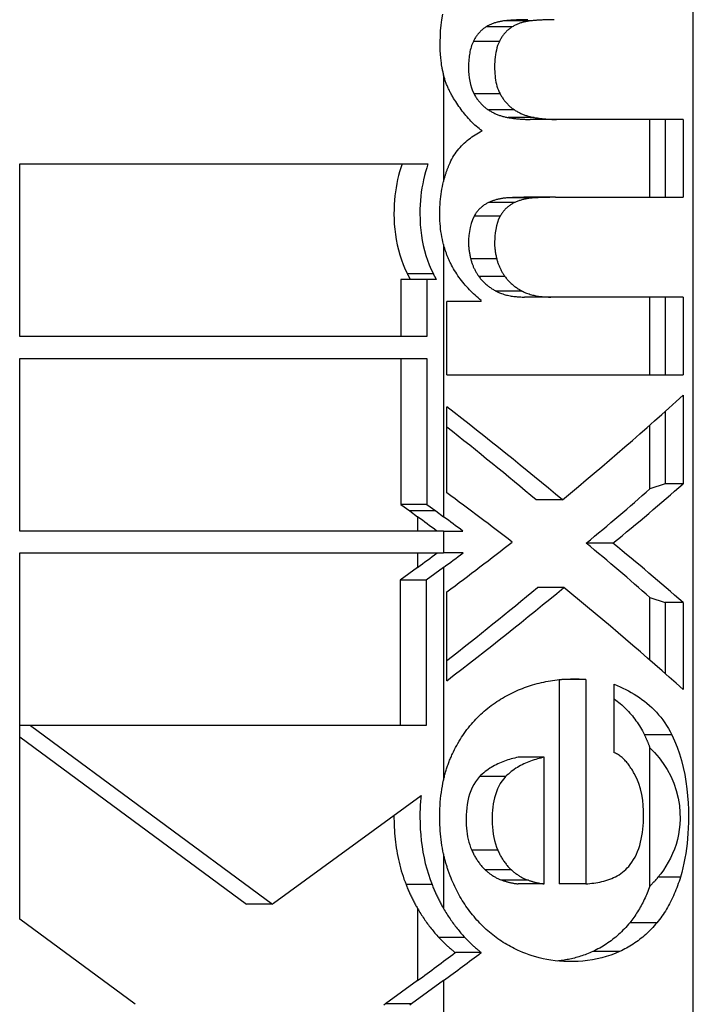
# Model space of a CAD drawing. Header units: inches. Extents: x 0 to 186, y -11 to 121.
# Tile 44 of 93: x 121.698 to 121.905, y 33.536 to 33.837. Entities that reach past the tile are written whole.
import ezdxf

# ---------------------------------------------------------------- set-up
doc = ezdxf.new("R2010")
doc.units = ezdxf.units.IN
doc.header["$LTSCALE"] = 11.141211
doc.header["$MEASUREMENT"] = 0
doc.layers.add('Visible Edges(ANSI)', color=7, linetype='Continuous', lineweight=25)
doc.layers.add('Visible Tangent Edges(ANSI)', color=7, linetype='Continuous', lineweight=25)

msp = doc.modelspace()

# ---------------------------------------------------------------- linework, layer by layer
at = {"layer": 'Visible Edges(ANSI)'}
for p, q in [((121.86281, 33.80678), (121.85476, 33.80678)), ((121.90162, 33.80678), (121.86281, 33.80678)), ((121.89144, 33.78295), (121.89144, 33.80678)), ((121.89618, 33.80678), (121.89618, 33.78295)), ((121.90162, 33.80678), (121.90162, 33.78295)), ((121.69839, 33.79318), (121.82346, 33.79318)), ((121.69839, 33.74032), (121.69839, 33.79318)), ((121.86253, 33.78295), (121.85448, 33.78295)), ((121.86253, 33.78295), (121.90162, 33.78295)), ((121.82314, 33.75776), (121.81518, 33.75776)), ((121.81518, 33.75776), (121.81518, 33.74032)), ((121.82602, 33.75776), (121.82314, 33.75776)), ((121.82314, 33.75776), (121.82314, 33.74032)), ((121.82921, 33.72857), (121.82921, 33.75106)), ((121.83973, 33.75106), (121.82921, 33.75106)), ((121.83973, 33.75106), (121.83973, 33.75139)), ((121.86111, 33.7524), (121.85307, 33.7524)), ((121.90162, 33.7524), (121.86111, 33.7524)), ((121.89144, 33.72857), (121.89144, 33.7524)), ((121.89618, 33.7524), (121.89618, 33.72857)), ((121.90162, 33.7524), (121.90162, 33.72857)), ((121.82314, 33.74032), (121.69839, 33.74032)), ((121.69839, 33.73361), (121.82314, 33.73361)), ((121.69839, 33.68075), (121.69839, 33.73361)), ((121.81518, 33.73361), (121.81518, 33.68888)), ((121.82314, 33.73361), (121.82314, 33.68888)), ((121.82921, 33.72857), (121.90162, 33.72857)), ((121.90162, 33.72235), (121.90162, 33.69516)), ((121.82921, 33.69247), (121.82921, 33.71882)), ((121.89618, 33.71742), (121.89618, 33.69516)), ((121.89144, 33.69364), (121.89144, 33.71319)), ((121.89618, 33.69516), (121.89144, 33.69364)), ((121.90162, 33.69516), (121.89618, 33.69516)), ((121.86465, 33.69029), (121.85659, 33.69029)), ((121.82314, 33.68888), (121.81518, 33.68888)), ((121.81518, 33.68888), (121.81788, 33.68689)), ((121.81788, 33.68689), (121.82028, 33.68512)), ((121.82314, 33.68888), (121.82584, 33.68689)), ((121.82584, 33.68689), (121.82824, 33.68512)), ((121.82824, 33.68075), (121.69839, 33.68075)), ((121.82824, 33.68075), (121.83415, 33.68075)), ((121.88015, 33.67703), (121.87196, 33.67703)), ((121.69838, 33.62361), (121.69839, 33.67405)), ((121.69839, 33.67405), (121.82824, 33.67405)), ((121.83421, 33.67405), (121.82824, 33.67405)), ((121.82028, 33.6696), (121.81498, 33.66568)), ((121.82824, 33.6696), (121.82294, 33.66568)), ((121.82294, 33.66568), (121.81498, 33.66568)), ((121.81498, 33.66568), (121.81498, 33.62119)), ((121.82294, 33.66568), (121.82294, 33.62119)), ((121.86507, 33.66343), (121.85701, 33.66343)), ((121.82921, 33.6349), (121.82921, 33.66209)), ((121.89144, 33.66042), (121.89618, 33.6589)), ((121.89144, 33.64123), (121.89144, 33.66042)), ((121.89618, 33.6589), (121.89618, 33.63707)), ((121.90162, 33.6589), (121.89618, 33.6589)), ((121.90162, 33.6589), (121.90162, 33.63222)), ((121.86367, 33.63526), (121.86367, 33.57272)), ((121.87178, 33.63533), (121.86447, 33.63533)), ((121.87178, 33.63533), (121.87178, 33.57272)), ((121.88055, 33.61284), (121.88055, 33.63382)), ((121.69838, 33.62231), (121.69838, 33.62361)), ((121.69838, 33.62119), (121.69838, 33.62231)), ((121.70166, 33.62119), (121.69838, 33.62119)), ((121.69839, 33.5619), (121.69838, 33.62119)), ((121.70166, 33.62119), (121.77584, 33.56654)), ((121.82294, 33.62119), (121.70166, 33.62119)), ((121.69838, 33.61775), (121.76789, 33.56654)), ((121.89144, 33.572), (121.89144, 33.61441)), ((121.85911, 33.6115), (121.85108, 33.6115)), ((121.85911, 33.57272), (121.85911, 33.6115)), ((121.77619, 33.5668), (121.82133, 33.59976)), ((121.85911, 33.57272), (121.85108, 33.57272)), ((121.87178, 33.57272), (121.86367, 33.57272)), ((121.77584, 33.56654), (121.76789, 33.56654)), ((121.77584, 33.56654), (121.77619, 33.5668)), ((121.73378, 33.53583), (121.69839, 33.5619)), ((121.83981, 33.55166), (121.83185, 33.55166)), ((121.82028, 33.54311), (121.81047, 33.53595)), ((121.82824, 33.54311), (121.81843, 33.53595)), ((121.81047, 33.53595), (121.80994, 33.53556)), ((121.81843, 33.53595), (121.8179, 33.53556))]:
    msp.add_line(p, q, dxfattribs=at)
at = {"layer": 'Visible Edges(ANSI)', "flags": 128}
for points in [[(121.8279, 33.83899), (121.82763, 33.83731), (121.82741, 33.83561), (121.82725, 33.8339), (121.82715, 33.83222), (121.8271, 33.83066), (121.82709, 33.82922), (121.82713, 33.8279), (121.82719, 33.82673), (121.82728, 33.82569), (121.82737, 33.8248), (121.82747, 33.82405), (121.82755, 33.82347), (121.82763, 33.82304), (121.82768, 33.82275), (121.82773, 33.82248), (121.82779, 33.82221), (121.82784, 33.82194), (121.8279, 33.82168), (121.82797, 33.82141), (121.82803, 33.82114), (121.8281, 33.82088), (121.82817, 33.82061), (121.82824, 33.82035)], [(121.85406, 33.83733), (121.85377, 33.83733), (121.85348, 33.83733), (121.85319, 33.83732), (121.8529, 33.83732), (121.85262, 33.83731), (121.85233, 33.83731), (121.85204, 33.8373), (121.85175, 33.83729), (121.85146, 33.83728), (121.85117, 33.83727), (121.85088, 33.83726), (121.85059, 33.83725), (121.8503, 33.83723), (121.85001, 33.83722), (121.84972, 33.8372), (121.84942, 33.83718), (121.84913, 33.83716), (121.84884, 33.83714), (121.84855, 33.83712), (121.84826, 33.8371), (121.84796, 33.83707), (121.84767, 33.83705), (121.84738, 33.83702), (121.84709, 33.83699)], [(121.8621, 33.83733), (121.86181, 33.83733), (121.86152, 33.83733), (121.86123, 33.83732), (121.86094, 33.83732), (121.86065, 33.83731), (121.86036, 33.83731), (121.86007, 33.8373), (121.85978, 33.83729), (121.85949, 33.83728), (121.8592, 33.83727), (121.85891, 33.83726), (121.85862, 33.83725), (121.85832, 33.83723), (121.85803, 33.83722), (121.85774, 33.8372), (121.85745, 33.83718), (121.85715, 33.83716), (121.85686, 33.83714), (121.85657, 33.83712), (121.85627, 33.8371), (121.85598, 33.83707), (121.85569, 33.83705), (121.85539, 33.83702), (121.8551, 33.83699)], [(121.84131, 33.83515), (121.84111, 33.83502), (121.84091, 33.83488), (121.84071, 33.83474), (121.84051, 33.8346), (121.84032, 33.83445), (121.84013, 33.8343), (121.83995, 33.83413), (121.83976, 33.83397), (121.83959, 33.8338), (121.83941, 33.83362), (121.83924, 33.83344), (121.83907, 33.83325), (121.8389, 33.83306), (121.83874, 33.83287), (121.83859, 33.83267), (121.83844, 33.83246), (121.83829, 33.83225), (121.83815, 33.83204), (121.83801, 33.83183), (121.83787, 33.83161), (121.83774, 33.83139), (121.83761, 33.83116), (121.83749, 33.83093), (121.83737, 33.8307)], [(121.84709, 33.83699), (121.84684, 33.83696), (121.84659, 33.83693), (121.84634, 33.8369), (121.84609, 33.83686), (121.84585, 33.83682), (121.8456, 33.83677), (121.84535, 33.83672), (121.84511, 33.83667), (121.84486, 33.83661), (121.84462, 33.83654), (121.84437, 33.83648), (121.84413, 33.8364), (121.84388, 33.83633), (121.84364, 33.83624), (121.8434, 33.83616), (121.84316, 33.83607), (121.84293, 33.83597), (121.84269, 33.83587), (121.84246, 33.83576), (121.84222, 33.83565), (121.84199, 33.83553), (121.84176, 33.83541), (121.84154, 33.83528), (121.84131, 33.83515)], [(121.8493, 33.83515), (121.8491, 33.83502), (121.84889, 33.83488), (121.8487, 33.83474), (121.8485, 33.8346), (121.84831, 33.83445), (121.84812, 33.83429), (121.84793, 33.83413), (121.84775, 33.83397), (121.84757, 33.8338), (121.84739, 33.83362), (121.84722, 33.83344), (121.84705, 33.83325), (121.84689, 33.83306), (121.84673, 33.83287), (121.84657, 33.83267), (121.84642, 33.83246), (121.84627, 33.83225), (121.84613, 33.83204), (121.84599, 33.83183), (121.84585, 33.83161), (121.84572, 33.83139), (121.84559, 33.83116), (121.84547, 33.83093), (121.84535, 33.8307)], [(121.8551, 33.83699), (121.85485, 33.83696), (121.8546, 33.83693), (121.85435, 33.8369), (121.8541, 33.83686), (121.85385, 33.83682), (121.85361, 33.83677), (121.85336, 33.83672), (121.85311, 33.83667), (121.85286, 33.83661), (121.85262, 33.83654), (121.85237, 33.83648), (121.85213, 33.8364), (121.85188, 33.83633), (121.85164, 33.83624), (121.8514, 33.83616), (121.85116, 33.83607), (121.85092, 33.83597), (121.85069, 33.83587), (121.85045, 33.83576), (121.85022, 33.83565), (121.84999, 33.83553), (121.84976, 33.83541), (121.84953, 33.83528), (121.8493, 33.83515)], [(121.83737, 33.8307), (121.83717, 33.83028), (121.83699, 33.82984), (121.83683, 33.8294), (121.83668, 33.82895), (121.83655, 33.8285), (121.83644, 33.82804), (121.83633, 33.82757), (121.83624, 33.8271), (121.83617, 33.82662), (121.8361, 33.82615), (121.83605, 33.82567), (121.836, 33.82519), (121.83596, 33.82466), (121.83592, 33.82401), (121.8359, 33.82325), (121.8359, 33.8224), (121.83593, 33.82148), (121.83599, 33.8205), (121.8361, 33.81949), (121.83627, 33.81847), (121.83649, 33.81745), (121.83678, 33.81646), (121.83715, 33.8155), (121.83759, 33.81459)], [(121.84535, 33.8307), (121.84506, 33.83006), (121.84481, 33.8294), (121.84459, 33.82872), (121.84441, 33.82803), (121.84426, 33.82733), (121.84414, 33.82663), (121.84405, 33.8259), (121.84397, 33.82516), (121.84392, 33.82442), (121.84389, 33.82367), (121.84387, 33.82292), (121.84388, 33.82219), (121.8439, 33.82148), (121.84394, 33.82079), (121.844, 33.82012), (121.84408, 33.81948), (121.84418, 33.81883), (121.8443, 33.81819), (121.84444, 33.81756), (121.84461, 33.81694), (121.84481, 33.81633), (121.84503, 33.81573), (121.84528, 33.81515), (121.84557, 33.81459)], [(121.83103, 33.81375), (121.83088, 33.814), (121.83073, 33.81426), (121.83059, 33.81452), (121.83044, 33.81478), (121.83031, 33.81505), (121.83017, 33.81531), (121.83004, 33.81558), (121.82991, 33.81585), (121.82978, 33.81612), (121.82966, 33.81639), (121.82954, 33.81666), (121.82942, 33.81694), (121.8293, 33.81721), (121.82919, 33.81749), (121.82908, 33.81777), (121.82898, 33.81805), (121.82888, 33.81833), (121.82878, 33.81862), (121.82868, 33.8189), (121.82858, 33.81919), (121.82849, 33.81948), (121.8284, 33.81977), (121.82832, 33.82006), (121.82824, 33.82035)], [(121.84003, 33.80326), (121.83958, 33.8036), (121.83914, 33.80396), (121.83871, 33.80432), (121.83828, 33.8047), (121.83786, 33.80508), (121.83745, 33.80547), (121.83704, 33.80587), (121.83664, 33.80628), (121.83624, 33.8067), (121.83585, 33.80712), (121.83547, 33.80755), (121.83509, 33.80799), (121.83472, 33.80844), (121.83435, 33.80889), (121.83399, 33.80935), (121.83364, 33.80982), (121.83329, 33.81029), (121.83295, 33.81077), (121.83262, 33.81125), (121.83229, 33.81174), (121.83196, 33.81224), (121.83165, 33.81273), (121.83133, 33.81324), (121.83103, 33.81375)], [(121.83759, 33.81459), (121.83773, 33.81434), (121.83787, 33.81409), (121.83802, 33.81385), (121.83817, 33.81361), (121.83832, 33.81337), (121.83848, 33.81314), (121.83864, 33.81291), (121.83881, 33.81269), (121.83898, 33.81247), (121.83915, 33.81225), (121.83933, 33.81204), (121.83952, 33.81183), (121.8397, 33.81162), (121.83989, 33.81143), (121.84009, 33.81123), (121.84028, 33.81104), (121.84048, 33.81086), (121.84069, 33.81068), (121.84089, 33.81051), (121.8411, 33.81034), (121.84131, 33.81018), (121.84153, 33.81002), (121.84174, 33.80987), (121.84197, 33.80972)], [(121.84557, 33.81459), (121.84571, 33.81434), (121.84585, 33.81409), (121.846, 33.81385), (121.84615, 33.81361), (121.8463, 33.81337), (121.84646, 33.81314), (121.84663, 33.81291), (121.84679, 33.81269), (121.84696, 33.81247), (121.84714, 33.81225), (121.84732, 33.81204), (121.8475, 33.81183), (121.84769, 33.81162), (121.84788, 33.81143), (121.84807, 33.81123), (121.84827, 33.81104), (121.84847, 33.81086), (121.84867, 33.81068), (121.84888, 33.81051), (121.84909, 33.81034), (121.8493, 33.81018), (121.84952, 33.81002), (121.84974, 33.80987), (121.84996, 33.80972)], [(121.84197, 33.80972), (121.8422, 33.80957), (121.84244, 33.80942), (121.84268, 33.80928), (121.84292, 33.80914), (121.84316, 33.80901), (121.84341, 33.80888), (121.84365, 33.80876), (121.8439, 33.80864), (121.84415, 33.80853), (121.8444, 33.80842), (121.84466, 33.80832), (121.84491, 33.80822), (121.84516, 33.80812), (121.84542, 33.80803), (121.84568, 33.80795), (121.84593, 33.80786), (121.84619, 33.80779), (121.84645, 33.80772), (121.84671, 33.80765), (121.84697, 33.80758), (121.84723, 33.80752), (121.84749, 33.80747), (121.84776, 33.80742), (121.84802, 33.80737)], [(121.84802, 33.80737), (121.8483, 33.80732), (121.84858, 33.80727), (121.84886, 33.80723), (121.84915, 33.80719), (121.84943, 33.80715), (121.84971, 33.80711), (121.84999, 33.80707), (121.85027, 33.80704), (121.85055, 33.80701), (121.85084, 33.80698), (121.85112, 33.80695), (121.8514, 33.80693), (121.85168, 33.8069), (121.85196, 33.80688), (121.85224, 33.80686), (121.85252, 33.80684), (121.8528, 33.80683), (121.85308, 33.80682), (121.85336, 33.80681), (121.85364, 33.8068), (121.85392, 33.80679), (121.8542, 33.80678), (121.85448, 33.80678), (121.85476, 33.80678)], [(121.84996, 33.80972), (121.8502, 33.80957), (121.85043, 33.80942), (121.85067, 33.80928), (121.85092, 33.80914), (121.85116, 33.80901), (121.85141, 33.80888), (121.85165, 33.80876), (121.8519, 33.80864), (121.85215, 33.80853), (121.8524, 33.80842), (121.85266, 33.80832), (121.85291, 33.80822), (121.85317, 33.80812), (121.85343, 33.80803), (121.85368, 33.80795), (121.85394, 33.80786), (121.8542, 33.80779), (121.85446, 33.80772), (121.85472, 33.80765), (121.85498, 33.80758), (121.85525, 33.80752), (121.85551, 33.80747), (121.85577, 33.80742), (121.85604, 33.80737)], [(121.85604, 33.80737), (121.85632, 33.80732), (121.8566, 33.80727), (121.85688, 33.80723), (121.85717, 33.80719), (121.85745, 33.80715), (121.85773, 33.80711), (121.85802, 33.80707), (121.8583, 33.80704), (121.85858, 33.80701), (121.85886, 33.80698), (121.85915, 33.80695), (121.85943, 33.80693), (121.85971, 33.8069), (121.86, 33.80688), (121.86028, 33.80686), (121.86056, 33.80684), (121.86084, 33.80683), (121.86112, 33.80682), (121.86141, 33.80681), (121.86169, 33.8068), (121.86197, 33.80679), (121.86225, 33.80678), (121.86253, 33.80678), (121.86281, 33.80678)], [(121.82997, 33.79293), (121.83023, 33.79352), (121.8305, 33.79409), (121.8308, 33.79465), (121.8311, 33.7952), (121.83143, 33.79574), (121.83177, 33.79626), (121.83212, 33.79677), (121.83249, 33.79726), (121.83288, 33.79774), (121.83328, 33.79821), (121.8337, 33.79867), (121.83413, 33.79911), (121.83457, 33.79954), (121.83503, 33.79995), (121.83549, 33.80035), (121.83597, 33.80073), (121.83645, 33.80109), (121.83694, 33.80144), (121.83744, 33.80178), (121.83794, 33.8021), (121.83845, 33.80241), (121.83897, 33.80271), (121.8395, 33.80299), (121.84003, 33.80326)], [(121.81551, 33.79318), (121.81511, 33.79199), (121.81476, 33.79079), (121.81444, 33.78958), (121.81415, 33.78836), (121.8139, 33.78713), (121.81368, 33.78589), (121.81349, 33.78464), (121.81334, 33.78339), (121.81321, 33.78208), (121.81312, 33.78071), (121.81306, 33.77929), (121.81304, 33.77781), (121.81307, 33.77629), (121.81315, 33.77474), (121.81328, 33.77315), (121.81347, 33.77155), (121.81372, 33.76997), (121.81403, 33.7684), (121.81439, 33.76685), (121.81482, 33.76532), (121.81531, 33.76382), (121.81587, 33.76234), (121.81648, 33.76088), (121.81716, 33.75946)], [(121.82346, 33.79318), (121.82307, 33.79199), (121.82271, 33.79079), (121.82239, 33.78957), (121.8221, 33.78833), (121.82184, 33.78708), (121.82162, 33.78581), (121.82143, 33.78453), (121.82128, 33.78324), (121.82116, 33.78193), (121.82107, 33.7806), (121.82102, 33.77927), (121.821, 33.77792), (121.82103, 33.77622), (121.82112, 33.77455), (121.82126, 33.77291), (121.82146, 33.77129), (121.82172, 33.76971), (121.82204, 33.76815), (121.82241, 33.76662), (121.82284, 33.76513), (121.82333, 33.76366), (121.82387, 33.76223), (121.82447, 33.76083), (121.82512, 33.75946)], [(121.82824, 33.78774), (121.82829, 33.78796), (121.82835, 33.78819), (121.82841, 33.78841), (121.82847, 33.78863), (121.82853, 33.78885), (121.8286, 33.78907), (121.82866, 33.78929), (121.82873, 33.78951), (121.82879, 33.78973), (121.82886, 33.78994), (121.82893, 33.79016), (121.829, 33.79038), (121.82908, 33.79059), (121.82915, 33.79081), (121.82923, 33.79102), (121.8293, 33.79124), (121.82938, 33.79145), (121.82946, 33.79167), (121.82954, 33.79188), (121.82962, 33.79209), (121.82971, 33.7923), (121.82979, 33.79251), (121.82988, 33.79272), (121.82997, 33.79293)], [(121.82824, 33.76852), (121.82805, 33.76928), (121.82787, 33.77005), (121.82771, 33.77083), (121.82758, 33.77162), (121.82745, 33.77242), (121.82735, 33.77323), (121.82726, 33.77405), (121.82719, 33.77488), (121.82714, 33.77572), (121.8271, 33.77657), (121.82708, 33.77743), (121.82708, 33.77828), (121.8271, 33.77911), (121.82713, 33.77993), (121.82717, 33.78074), (121.82723, 33.78155), (121.8273, 33.78235), (121.82739, 33.78314), (121.82749, 33.78393), (121.82761, 33.7847), (121.82775, 33.78547), (121.8279, 33.78624), (121.82806, 33.78699), (121.82824, 33.78774)], [(121.85448, 33.78295), (121.85421, 33.78295), (121.85395, 33.78295), (121.85368, 33.78295), (121.85341, 33.78294), (121.85314, 33.78294), (121.85288, 33.78294), (121.85261, 33.78293), (121.85234, 33.78293), (121.85207, 33.78292), (121.8518, 33.78292), (121.85153, 33.78291), (121.85126, 33.78291), (121.851, 33.7829), (121.85073, 33.78289), (121.85046, 33.78288), (121.85019, 33.78287), (121.84992, 33.78286), (121.84965, 33.78285), (121.84937, 33.78284), (121.8491, 33.78283), (121.84883, 33.78282), (121.84856, 33.78281), (121.84829, 33.78279), (121.84802, 33.78278)], [(121.86253, 33.78295), (121.86226, 33.78295), (121.86199, 33.78295), (121.86172, 33.78295), (121.86145, 33.78294), (121.86119, 33.78294), (121.86092, 33.78294), (121.86065, 33.78293), (121.86038, 33.78293), (121.86011, 33.78292), (121.85984, 33.78292), (121.85957, 33.78291), (121.8593, 33.78291), (121.85903, 33.7829), (121.85875, 33.78289), (121.85848, 33.78288), (121.85821, 33.78287), (121.85794, 33.78286), (121.85767, 33.78285), (121.8574, 33.78284), (121.85713, 33.78283), (121.85685, 33.78282), (121.85658, 33.78281), (121.85631, 33.78279), (121.85604, 33.78278)], [(121.84204, 33.78135), (121.84181, 33.78125), (121.84159, 33.78113), (121.84137, 33.78101), (121.84116, 33.78089), (121.84094, 33.78076), (121.84073, 33.78062), (121.84052, 33.78048), (121.84032, 33.78033), (121.84012, 33.78017), (121.83992, 33.78001), (121.83973, 33.77984), (121.83953, 33.77966), (121.83935, 33.77948), (121.83917, 33.77929), (121.83899, 33.7791), (121.83881, 33.7789), (121.83865, 33.7787), (121.83848, 33.77849), (121.83832, 33.77828), (121.83817, 33.77807), (121.83802, 33.77785), (121.83787, 33.77762), (121.83773, 33.77739), (121.83759, 33.77716)], [(121.84802, 33.78278), (121.84777, 33.78276), (121.84751, 33.78275), (121.84726, 33.78272), (121.84701, 33.7827), (121.84675, 33.78267), (121.8465, 33.78264), (121.84625, 33.7826), (121.846, 33.78256), (121.84574, 33.78251), (121.84549, 33.78247), (121.84524, 33.78241), (121.84499, 33.78236), (121.84474, 33.7823), (121.84449, 33.78223), (121.84424, 33.78216), (121.84399, 33.78209), (121.84374, 33.78201), (121.8435, 33.78193), (121.84325, 33.78185), (121.84301, 33.78176), (121.84276, 33.78166), (121.84252, 33.78156), (121.84228, 33.78146), (121.84204, 33.78135)], [(121.85003, 33.78135), (121.84981, 33.78125), (121.84958, 33.78113), (121.84936, 33.78101), (121.84915, 33.78089), (121.84893, 33.78076), (121.84872, 33.78062), (121.84851, 33.78048), (121.84831, 33.78033), (121.84811, 33.78017), (121.84791, 33.78001), (121.84771, 33.77984), (121.84752, 33.77966), (121.84733, 33.77948), (121.84715, 33.77929), (121.84697, 33.7791), (121.8468, 33.7789), (121.84663, 33.7787), (121.84646, 33.77849), (121.8463, 33.77828), (121.84615, 33.77807), (121.846, 33.77785), (121.84585, 33.77762), (121.84571, 33.77739), (121.84557, 33.77716)], [(121.85604, 33.78278), (121.85578, 33.78276), (121.85553, 33.78275), (121.85527, 33.78272), (121.85502, 33.7827), (121.85476, 33.78267), (121.85451, 33.78264), (121.85426, 33.7826), (121.854, 33.78256), (121.85375, 33.78251), (121.8535, 33.78247), (121.85324, 33.78241), (121.85299, 33.78236), (121.85274, 33.7823), (121.85249, 33.78223), (121.85224, 33.78216), (121.85199, 33.78209), (121.85174, 33.78201), (121.8515, 33.78193), (121.85125, 33.78185), (121.851, 33.78176), (121.85076, 33.78166), (121.85052, 33.78156), (121.85027, 33.78146), (121.85003, 33.78135)], [(121.83759, 33.77716), (121.83707, 33.77608), (121.83666, 33.77492), (121.83637, 33.77373), (121.83615, 33.77251), (121.83601, 33.77126), (121.83593, 33.77001), (121.8359, 33.76883), (121.8359, 33.76841), (121.83591, 33.76817), (121.83592, 33.76793), (121.83594, 33.76769), (121.83596, 33.76743), (121.83599, 33.76718), (121.83602, 33.76691), (121.83605, 33.76664), (121.8361, 33.76637), (121.83614, 33.76609), (121.83619, 33.76581), (121.83624, 33.76553), (121.8363, 33.76524), (121.83636, 33.76495), (121.83643, 33.76466), (121.83649, 33.76436), (121.83656, 33.76407)], [(121.84557, 33.77716), (121.8451, 33.77621), (121.84473, 33.7752), (121.84444, 33.77416), (121.84422, 33.77311), (121.84407, 33.77206), (121.84397, 33.77107), (121.84391, 33.77016), (121.84388, 33.76937), (121.84387, 33.76874), (121.84388, 33.76829), (121.84389, 33.76801), (121.84391, 33.76773), (121.84393, 33.76744), (121.84396, 33.76715), (121.844, 33.76685), (121.84404, 33.76655), (121.84409, 33.76624), (121.84415, 33.76593), (121.8442, 33.76562), (121.84426, 33.76531), (121.84433, 33.765), (121.8444, 33.76468), (121.84447, 33.76437), (121.84454, 33.76407)], [(121.83042, 33.76272), (121.83031, 33.76295), (121.8302, 33.76318), (121.83009, 33.76342), (121.82998, 33.76365), (121.82987, 33.76389), (121.82977, 33.76412), (121.82966, 33.76436), (121.82956, 33.76459), (121.82947, 33.76483), (121.82937, 33.76507), (121.82928, 33.76531), (121.82918, 33.76555), (121.82909, 33.76579), (121.82901, 33.76604), (121.82892, 33.76628), (121.82884, 33.76653), (121.82875, 33.76677), (121.82867, 33.76702), (121.8286, 33.76727), (121.82852, 33.76752), (121.82845, 33.76777), (121.82837, 33.76802), (121.8283, 33.76827), (121.82824, 33.76852)], [(121.83973, 33.75139), (121.83926, 33.75177), (121.8388, 33.75215), (121.83834, 33.75255), (121.83789, 33.75295), (121.83745, 33.75336), (121.83701, 33.75377), (121.83657, 33.7542), (121.83615, 33.75464), (121.83573, 33.75508), (121.83532, 33.75553), (121.83491, 33.756), (121.83451, 33.75647), (121.83412, 33.75695), (121.83374, 33.75743), (121.83337, 33.75793), (121.833, 33.75843), (121.83265, 33.75894), (121.8323, 33.75946), (121.83197, 33.75998), (121.83164, 33.76052), (121.83132, 33.76106), (121.83101, 33.7616), (121.83071, 33.76216), (121.83042, 33.76272)], [(121.83656, 33.76407), (121.83662, 33.76382), (121.83669, 33.76358), (121.83676, 33.76333), (121.83683, 33.76309), (121.83691, 33.76285), (121.83699, 33.76262), (121.83708, 33.76238), (121.83717, 33.76215), (121.83726, 33.76192), (121.83736, 33.76169), (121.83746, 33.76146), (121.83756, 33.76124), (121.83767, 33.76101), (121.83778, 33.76079), (121.8379, 33.76057), (121.83802, 33.76035), (121.83814, 33.76014), (121.83826, 33.75993), (121.83839, 33.75972), (121.83851, 33.75951), (121.83865, 33.7593), (121.83878, 33.7591), (121.83892, 33.75889), (121.83905, 33.75869)], [(121.84454, 33.76407), (121.8446, 33.76382), (121.84467, 33.76358), (121.84474, 33.76333), (121.84481, 33.76309), (121.84489, 33.76285), (121.84497, 33.76262), (121.84506, 33.76238), (121.84515, 33.76215), (121.84524, 33.76192), (121.84534, 33.76169), (121.84544, 33.76146), (121.84554, 33.76124), (121.84565, 33.76101), (121.84576, 33.76079), (121.84588, 33.76057), (121.846, 33.76035), (121.84612, 33.76014), (121.84624, 33.75993), (121.84637, 33.75972), (121.8465, 33.75951), (121.84663, 33.7593), (121.84676, 33.7591), (121.8469, 33.75889), (121.84704, 33.75869)], [(121.81716, 33.75946), (121.8172, 33.75938), (121.81724, 33.75931), (121.81727, 33.75924), (121.81731, 33.75917), (121.81735, 33.7591), (121.81738, 33.75903), (121.81742, 33.75896), (121.81746, 33.75889), (121.8175, 33.75881), (121.81753, 33.75874), (121.81757, 33.75867), (121.81761, 33.7586), (121.81765, 33.75853), (121.81768, 33.75846), (121.81772, 33.75839), (121.81776, 33.75832), (121.8178, 33.75825), (121.81784, 33.75818), (121.81787, 33.75811), (121.81791, 33.75804), (121.81795, 33.75797), (121.81799, 33.7579), (121.81803, 33.75783), (121.81807, 33.75776)], [(121.82512, 33.75946), (121.82516, 33.75938), (121.82519, 33.75931), (121.82523, 33.75924), (121.82527, 33.75917), (121.8253, 33.7591), (121.82534, 33.75903), (121.82538, 33.75896), (121.82541, 33.75889), (121.82545, 33.75882), (121.82549, 33.75874), (121.82553, 33.75867), (121.82557, 33.7586), (121.8256, 33.75853), (121.82564, 33.75846), (121.82568, 33.75839), (121.82572, 33.75832), (121.82576, 33.75825), (121.82579, 33.75818), (121.82583, 33.75811), (121.82587, 33.75804), (121.82591, 33.75797), (121.82595, 33.7579), (121.82599, 33.75783), (121.82602, 33.75776)], [(121.83905, 33.75869), (121.83923, 33.75845), (121.83941, 33.75821), (121.83959, 33.75798), (121.83978, 33.75776), (121.83998, 33.75754), (121.84018, 33.75732), (121.84038, 33.75711), (121.84059, 33.75691), (121.8408, 33.75671), (121.84101, 33.75651), (121.84123, 33.75632), (121.84145, 33.75614), (121.84167, 33.75595), (121.8419, 33.75578), (121.84213, 33.75561), (121.84236, 33.75544), (121.8426, 33.75528), (121.84283, 33.75512), (121.84307, 33.75496), (121.84331, 33.75481), (121.84355, 33.75466), (121.84379, 33.75452), (121.84404, 33.75438), (121.84428, 33.75425)], [(121.84704, 33.75869), (121.84721, 33.75845), (121.84739, 33.75821), (121.84758, 33.75798), (121.84777, 33.75776), (121.84797, 33.75754), (121.84816, 33.75732), (121.84837, 33.75711), (121.84858, 33.75691), (121.84879, 33.75671), (121.849, 33.75651), (121.84922, 33.75632), (121.84944, 33.75614), (121.84967, 33.75595), (121.84989, 33.75578), (121.85012, 33.75561), (121.85036, 33.75544), (121.85059, 33.75528), (121.85083, 33.75512), (121.85107, 33.75496), (121.85131, 33.75481), (121.85155, 33.75466), (121.85179, 33.75452), (121.85204, 33.75438), (121.85228, 33.75425)], [(121.84428, 33.75425), (121.84463, 33.75407), (121.84497, 33.7539), (121.84533, 33.75374), (121.84568, 33.7536), (121.84604, 33.75346), (121.84641, 33.75334), (121.84677, 33.75322), (121.84714, 33.75311), (121.8475, 33.75302), (121.84787, 33.75293), (121.84824, 33.75285), (121.84861, 33.75278), (121.84898, 33.75271), (121.84935, 33.75265), (121.84972, 33.7526), (121.85009, 33.75256), (121.85047, 33.75252), (121.85084, 33.75249), (121.85121, 33.75246), (121.85159, 33.75244), (121.85196, 33.75242), (121.85233, 33.75241), (121.8527, 33.7524), (121.85307, 33.7524)], [(121.85228, 33.75425), (121.85263, 33.75407), (121.85298, 33.7539), (121.85333, 33.75374), (121.85369, 33.7536), (121.85405, 33.75346), (121.85442, 33.75334), (121.85478, 33.75322), (121.85515, 33.75311), (121.85552, 33.75302), (121.85589, 33.75293), (121.85625, 33.75285), (121.85662, 33.75278), (121.857, 33.75271), (121.85737, 33.75265), (121.85774, 33.7526), (121.85812, 33.75256), (121.85849, 33.75252), (121.85887, 33.75249), (121.85924, 33.75246), (121.85962, 33.75244), (121.85999, 33.75242), (121.86037, 33.75241), (121.86074, 33.7524), (121.86111, 33.7524)], [(121.85553, 33.63365), (121.85621, 33.63385), (121.85689, 33.63403), (121.85757, 33.6342), (121.85825, 33.63436), (121.85893, 33.63451), (121.85961, 33.63465), (121.86029, 33.63478), (121.86097, 33.6349), (121.86165, 33.635), (121.86233, 33.6351), (121.86301, 33.63518), (121.8637, 33.63526), (121.86438, 33.63532), (121.86506, 33.63537), (121.86573, 33.63541), (121.86641, 33.63544), (121.86709, 33.63547), (121.86776, 33.63548), (121.86843, 33.63548), (121.86911, 33.63547), (121.86978, 33.63545), (121.87045, 33.63542), (121.87111, 33.63538), (121.87178, 33.63533)], [(121.84121, 33.62601), (121.84176, 33.62646), (121.84231, 33.62689), (121.84287, 33.62732), (121.84343, 33.62773), (121.844, 33.62813), (121.84457, 33.62852), (121.84515, 33.6289), (121.84573, 33.62927), (121.84632, 33.62962), (121.84691, 33.62997), (121.84751, 33.63031), (121.84811, 33.63063), (121.84871, 33.63094), (121.84932, 33.63124), (121.84993, 33.63153), (121.85055, 33.63181), (121.85116, 33.63208), (121.85178, 33.63234), (121.8524, 33.63258), (121.85302, 33.63282), (121.85365, 33.63304), (121.85427, 33.63325), (121.8549, 33.63346), (121.85553, 33.63365)], [(121.88055, 33.63382), (121.88144, 33.63345), (121.88232, 33.63307), (121.88319, 33.63267), (121.88405, 33.63224), (121.88491, 33.63179), (121.88575, 33.63132), (121.88659, 33.63083), (121.88741, 33.63032), (121.88822, 33.62978), (121.88901, 33.62921), (121.88979, 33.62862), (121.89055, 33.62801), (121.8913, 33.62736), (121.89203, 33.62669), (121.89275, 33.62599), (121.89344, 33.62526), (121.89411, 33.62451), (121.89477, 33.62372), (121.8954, 33.6229), (121.896, 33.62205), (121.89658, 33.62118), (121.89713, 33.62027), (121.89766, 33.61934), (121.89816, 33.61838)], [(121.88055, 33.62934), (121.88102, 33.629), (121.88147, 33.62864), (121.88193, 33.62828), (121.88237, 33.62791), (121.88281, 33.62753), (121.88325, 33.62713), (121.88367, 33.62673), (121.88409, 33.62632), (121.88451, 33.6259), (121.88491, 33.62547), (121.88531, 33.62503), (121.8857, 33.62458), (121.88609, 33.62412), (121.88646, 33.62365), (121.88683, 33.62317), (121.88719, 33.62268), (121.88754, 33.62218), (121.88788, 33.62167), (121.88822, 33.62115), (121.88854, 33.62062), (121.88886, 33.62007), (121.88917, 33.61952), (121.88946, 33.61895), (121.88975, 33.61838)], [(121.83095, 33.6125), (121.83127, 33.61316), (121.8316, 33.61382), (121.83193, 33.61446), (121.83228, 33.6151), (121.83263, 33.61573), (121.833, 33.61636), (121.83338, 33.61697), (121.83376, 33.61758), (121.83416, 33.61818), (121.83457, 33.61877), (121.83498, 33.61936), (121.83541, 33.61993), (121.83585, 33.6205), (121.83629, 33.62105), (121.83675, 33.6216), (121.83721, 33.62213), (121.83768, 33.62266), (121.83816, 33.62317), (121.83865, 33.62367), (121.83915, 33.62416), (121.83965, 33.62464), (121.84016, 33.62511), (121.84069, 33.62557), (121.84121, 33.62601)], [(121.88975, 33.61838), (121.88983, 33.61822), (121.88991, 33.61806), (121.88998, 33.6179), (121.89006, 33.61773), (121.89013, 33.61757), (121.89021, 33.61741), (121.89028, 33.61725), (121.89036, 33.61709), (121.89043, 33.61692), (121.8905, 33.61676), (121.89057, 33.61659), (121.89064, 33.61643), (121.89071, 33.61626), (121.89078, 33.6161), (121.89085, 33.61593), (121.89092, 33.61576), (121.89099, 33.61559), (121.89105, 33.61543), (121.89112, 33.61526), (121.89119, 33.61509), (121.89125, 33.61492), (121.89132, 33.61475), (121.89138, 33.61458), (121.89144, 33.61441)], [(121.89816, 33.61838), (121.89904, 33.61648), (121.89983, 33.61453), (121.90053, 33.61253), (121.90114, 33.61048), (121.90168, 33.60838), (121.90213, 33.60624), (121.9025, 33.60405), (121.9028, 33.60184), (121.90302, 33.59966), (121.90316, 33.59753), (121.90325, 33.59546), (121.90328, 33.59347), (121.90326, 33.59157), (121.9032, 33.58977), (121.90311, 33.5881), (121.903, 33.58656), (121.90285, 33.58504), (121.90266, 33.58353), (121.90245, 33.58203), (121.90219, 33.58054), (121.9019, 33.57907), (121.90157, 33.57761), (121.9012, 33.57617), (121.90079, 33.57474)], [(121.89144, 33.61441), (121.89288, 33.61291), (121.89426, 33.61129), (121.89556, 33.60956), (121.89676, 33.60769), (121.89784, 33.60569), (121.89878, 33.60358), (121.89955, 33.60134), (121.90013, 33.59897), (121.9005, 33.59666), (121.90067, 33.59452), (121.90069, 33.59259), (121.90061, 33.59091), (121.90044, 33.58934), (121.9002, 33.5878), (121.89987, 33.58629), (121.89946, 33.58481), (121.89897, 33.58337), (121.89841, 33.58197), (121.89778, 33.58063), (121.8971, 33.57935), (121.89637, 33.57812), (121.89559, 33.57694), (121.89478, 33.57581), (121.89393, 33.57474)], [(121.82824, 33.60445), (121.82832, 33.60479), (121.8284, 33.60514), (121.82848, 33.60549), (121.82857, 33.60584), (121.82866, 33.60618), (121.82876, 33.60653), (121.82885, 33.60687), (121.82895, 33.60721), (121.82905, 33.60755), (121.82916, 33.60789), (121.82927, 33.60823), (121.82938, 33.60856), (121.82949, 33.6089), (121.82961, 33.60923), (121.82973, 33.60957), (121.82985, 33.6099), (121.82998, 33.61023), (121.83011, 33.61056), (121.83024, 33.61089), (121.83038, 33.61121), (121.83052, 33.61154), (121.83066, 33.61186), (121.8308, 33.61218), (121.83095, 33.6125)], [(121.85108, 33.6115), (121.85056, 33.61138), (121.85004, 33.61125), (121.84951, 33.61111), (121.84899, 33.61097), (121.84846, 33.61082), (121.84794, 33.61065), (121.84741, 33.61048), (121.84689, 33.61029), (121.84637, 33.61009), (121.84586, 33.60989), (121.84535, 33.60967), (121.84484, 33.60944), (121.84434, 33.6092), (121.84385, 33.60894), (121.84335, 33.60867), (121.84287, 33.60839), (121.84239, 33.60809), (121.84192, 33.60777), (121.84145, 33.60744), (121.84099, 33.6071), (121.84055, 33.60673), (121.84011, 33.60635), (121.83969, 33.60595), (121.83927, 33.60554)], [(121.85911, 33.6115), (121.85859, 33.61138), (121.85806, 33.61125), (121.85753, 33.61111), (121.85701, 33.61097), (121.85648, 33.61081), (121.85595, 33.61065), (121.85542, 33.61048), (121.8549, 33.61029), (121.85438, 33.61009), (121.85386, 33.60989), (121.85335, 33.60967), (121.85284, 33.60944), (121.85234, 33.6092), (121.85184, 33.60894), (121.85135, 33.60867), (121.85086, 33.60839), (121.85038, 33.60809), (121.84991, 33.60777), (121.84944, 33.60744), (121.84898, 33.60709), (121.84853, 33.60673), (121.8481, 33.60635), (121.84767, 33.60595), (121.84726, 33.60554)], [(121.88667, 33.60646), (121.88648, 33.60681), (121.88628, 33.60715), (121.88608, 33.60749), (121.88587, 33.60783), (121.88565, 33.60816), (121.88543, 33.60849), (121.88521, 33.60882), (121.88498, 33.60913), (121.88475, 33.60945), (121.88451, 33.60975), (121.88426, 33.61004), (121.88401, 33.61033), (121.88376, 33.61061), (121.8835, 33.61087), (121.88323, 33.61113), (121.88296, 33.61137), (121.88268, 33.61161), (121.88239, 33.61183), (121.8821, 33.61204), (121.8818, 33.61223), (121.8815, 33.61241), (121.88119, 33.61257), (121.88088, 33.61271), (121.88055, 33.61284)], [(121.83927, 33.60554), (121.83861, 33.60478), (121.83801, 33.60396), (121.83747, 33.60309), (121.83699, 33.60217), (121.83657, 33.6012), (121.83621, 33.6002), (121.83592, 33.59917), (121.83568, 33.59813), (121.83549, 33.59706), (121.83534, 33.59599), (121.83524, 33.5949), (121.83518, 33.59382), (121.83516, 33.59275), (121.83517, 33.59171), (121.83521, 33.5907), (121.83527, 33.58974), (121.83536, 33.58884), (121.83548, 33.58798), (121.83562, 33.58713), (121.8358, 33.58628), (121.836, 33.58545), (121.83625, 33.58463), (121.83653, 33.58383), (121.83686, 33.58305)], [(121.84726, 33.60554), (121.84666, 33.60487), (121.84612, 33.60415), (121.84562, 33.6034), (121.84518, 33.6026), (121.84478, 33.60176), (121.84442, 33.60088), (121.84412, 33.59999), (121.84387, 33.59907), (121.84365, 33.59814), (121.84348, 33.59719), (121.84335, 33.59624), (121.84325, 33.59528), (121.84318, 33.59428), (121.84314, 33.59324), (121.84314, 33.59219), (121.84316, 33.59112), (121.84322, 33.59005), (121.84332, 33.589), (121.84345, 33.58797), (121.84363, 33.58695), (121.84385, 33.58594), (121.84412, 33.58495), (121.84445, 33.58399), (121.84483, 33.58305)], [(121.8854, 33.5786), (121.88594, 33.57934), (121.88644, 33.58012), (121.88689, 33.58093), (121.88731, 33.58177), (121.88768, 33.58265), (121.88802, 33.58356), (121.88832, 33.5845), (121.88859, 33.58546), (121.88881, 33.58644), (121.889, 33.58743), (121.88916, 33.58843), (121.88929, 33.58944), (121.88939, 33.59045), (121.88946, 33.59147), (121.88951, 33.59254), (121.88953, 33.59379), (121.88951, 33.5952), (121.88943, 33.59674), (121.88925, 33.59837), (121.88896, 33.60008), (121.88856, 33.60178), (121.88805, 33.60341), (121.88742, 33.60497), (121.88667, 33.60646)], [(121.82824, 33.58192), (121.82806, 33.58277), (121.8279, 33.58363), (121.82775, 33.5845), (121.82762, 33.58537), (121.8275, 33.58625), (121.8274, 33.58714), (121.82731, 33.58804), (121.82723, 33.58895), (121.82717, 33.58986), (121.82713, 33.59078), (121.8271, 33.59171), (121.82708, 33.59265), (121.82708, 33.59364), (121.8271, 33.59469), (121.82713, 33.59572), (121.82718, 33.59674), (121.82725, 33.59775), (121.82734, 33.59875), (121.82745, 33.59973), (121.82757, 33.6007), (121.82771, 33.60166), (121.82787, 33.6026), (121.82804, 33.60353), (121.82824, 33.60445)], [(121.82133, 33.59976), (121.82128, 33.59923), (121.82123, 33.5987), (121.82118, 33.59816), (121.82115, 33.59762), (121.82111, 33.59708), (121.82108, 33.59653), (121.82106, 33.59599), (121.82104, 33.59543), (121.82102, 33.59488), (121.82101, 33.59432), (121.821, 33.59376), (121.821, 33.5932), (121.82103, 33.59134), (121.8211, 33.5895), (121.82123, 33.58768), (121.82142, 33.58589), (121.82165, 33.58412), (121.82193, 33.58238), (121.82227, 33.58066), (121.82265, 33.57897), (121.82309, 33.57731), (121.82358, 33.57568), (121.82412, 33.57407), (121.8247, 33.5725)], [(121.81304, 33.59371), (121.81304, 33.59278), (121.81306, 33.59185), (121.81308, 33.59094), (121.81312, 33.59003), (121.81317, 33.58912), (121.81323, 33.58822), (121.81331, 33.58731), (121.8134, 33.58641), (121.8135, 33.58552), (121.81362, 33.58462), (121.81375, 33.58373), (121.81389, 33.58284), (121.81405, 33.58196), (121.81422, 33.58108), (121.81441, 33.5802), (121.81461, 33.57932), (121.81483, 33.57845), (121.81506, 33.57759), (121.8153, 33.57673), (121.81556, 33.57587), (121.81583, 33.57502), (121.81612, 33.57417), (121.81643, 33.57333), (121.81675, 33.5725)], [(121.83027, 33.57516), (121.83017, 33.57543), (121.83006, 33.57571), (121.82996, 33.57598), (121.82986, 33.57626), (121.82976, 33.57654), (121.82966, 33.57681), (121.82957, 33.57709), (121.82948, 33.57737), (121.82938, 33.57765), (121.8293, 33.57793), (121.82921, 33.57821), (121.82912, 33.57849), (121.82904, 33.57877), (121.82896, 33.57906), (121.82888, 33.57934), (121.8288, 33.57963), (121.82872, 33.57991), (121.82865, 33.5802), (121.82857, 33.58048), (121.8285, 33.58077), (121.82843, 33.58106), (121.82837, 33.58134), (121.8283, 33.58163), (121.82824, 33.58192)], [(121.83686, 33.58305), (121.83699, 33.58276), (121.83712, 33.58247), (121.83726, 33.58219), (121.8374, 33.58191), (121.83755, 33.58163), (121.83769, 33.58135), (121.83785, 33.58108), (121.838, 33.58081), (121.83816, 33.58054), (121.83833, 33.58028), (121.83849, 33.58002), (121.83867, 33.57976), (121.83884, 33.57951), (121.83902, 33.57926), (121.8392, 33.57901), (121.83939, 33.57877), (121.83958, 33.57853), (121.83977, 33.5783), (121.83997, 33.57807), (121.84017, 33.57785), (121.84038, 33.57763), (121.84059, 33.57742), (121.8408, 33.57721), (121.84102, 33.577)], [(121.84483, 33.58305), (121.84497, 33.58276), (121.8451, 33.58247), (121.84524, 33.58219), (121.84538, 33.58191), (121.84553, 33.58163), (121.84567, 33.58135), (121.84583, 33.58108), (121.84598, 33.58081), (121.84614, 33.58054), (121.84631, 33.58028), (121.84648, 33.58002), (121.84665, 33.57976), (121.84682, 33.57951), (121.847, 33.57926), (121.84719, 33.57901), (121.84737, 33.57877), (121.84757, 33.57853), (121.84776, 33.5783), (121.84796, 33.57807), (121.84816, 33.57785), (121.84837, 33.57763), (121.84858, 33.57742), (121.84879, 33.57721), (121.84901, 33.577)], [(121.87178, 33.57272), (121.8724, 33.57276), (121.87303, 33.57281), (121.87366, 33.57288), (121.87429, 33.57295), (121.87491, 33.57304), (121.87554, 33.57315), (121.87616, 33.57327), (121.87677, 33.57341), (121.87739, 33.57356), (121.87799, 33.57373), (121.87859, 33.57393), (121.87918, 33.57414), (121.87976, 33.57437), (121.88034, 33.57462), (121.8809, 33.5749), (121.88146, 33.5752), (121.882, 33.57552), (121.88254, 33.57588), (121.88306, 33.57626), (121.88356, 33.57667), (121.88405, 33.57711), (121.88452, 33.57757), (121.88497, 33.57807), (121.8854, 33.5786)], [(121.83891, 33.56114), (121.83846, 33.56164), (121.83801, 33.56215), (121.83757, 33.56267), (121.83714, 33.56319), (121.83672, 33.56372), (121.8363, 33.56426), (121.8359, 33.56481), (121.8355, 33.56536), (121.8351, 33.56592), (121.83472, 33.56649), (121.83435, 33.56707), (121.83398, 33.56766), (121.83362, 33.56825), (121.83327, 33.56885), (121.83293, 33.56946), (121.8326, 33.57007), (121.83228, 33.57069), (121.83197, 33.57131), (121.83166, 33.57194), (121.83137, 33.57257), (121.83108, 33.57321), (121.8308, 33.57385), (121.83053, 33.5745), (121.83027, 33.57516)], [(121.84102, 33.577), (121.84122, 33.57683), (121.84142, 33.57665), (121.84162, 33.57648), (121.84182, 33.57632), (121.84202, 33.57615), (121.84223, 33.57599), (121.84243, 33.57583), (121.84264, 33.57568), (121.84286, 33.57553), (121.84307, 33.57539), (121.84328, 33.57525), (121.8435, 33.57511), (121.84372, 33.57498), (121.84394, 33.57485), (121.84416, 33.57472), (121.84439, 33.5746), (121.84461, 33.57449), (121.84484, 33.57438), (121.84507, 33.57427), (121.84529, 33.57417), (121.84553, 33.57408), (121.84576, 33.57398), (121.84599, 33.5739), (121.84623, 33.57382)], [(121.84901, 33.577), (121.84921, 33.57683), (121.84941, 33.57665), (121.84961, 33.57648), (121.84981, 33.57632), (121.85001, 33.57615), (121.85022, 33.57599), (121.85043, 33.57584), (121.85064, 33.57568), (121.85085, 33.57553), (121.85107, 33.57539), (121.85128, 33.57525), (121.8515, 33.57511), (121.85172, 33.57498), (121.85194, 33.57485), (121.85216, 33.57472), (121.85239, 33.5746), (121.85261, 33.57449), (121.85284, 33.57438), (121.85307, 33.57427), (121.8533, 33.57417), (121.85353, 33.57408), (121.85376, 33.57398), (121.854, 33.5739), (121.85424, 33.57382)], [(121.81675, 33.5725), (121.81687, 33.57218), (121.817, 33.57186), (121.81713, 33.57154), (121.81726, 33.57123), (121.81739, 33.57091), (121.81753, 33.5706), (121.81767, 33.57028), (121.8178, 33.56997), (121.81795, 33.56966), (121.81809, 33.56935), (121.81823, 33.56905), (121.81838, 33.56874), (121.81853, 33.56843), (121.81868, 33.56813), (121.81883, 33.56782), (121.81898, 33.56752), (121.81914, 33.56722), (121.8193, 33.56692), (121.81945, 33.56662), (121.81962, 33.56632), (121.81978, 33.56603), (121.81994, 33.56573), (121.82011, 33.56544), (121.82028, 33.56514)], [(121.8247, 33.5725), (121.82483, 33.57217), (121.82496, 33.57185), (121.82509, 33.57153), (121.82522, 33.57121), (121.82536, 33.5709), (121.82549, 33.57058), (121.82563, 33.57026), (121.82577, 33.56995), (121.82591, 33.56964), (121.82606, 33.56933), (121.8262, 33.56902), (121.82635, 33.56871), (121.82649, 33.56841), (121.82664, 33.56811), (121.8268, 33.5678), (121.82695, 33.5675), (121.8271, 33.5672), (121.82726, 33.5669), (121.82742, 33.56661), (121.82758, 33.56631), (121.82774, 33.56602), (121.82791, 33.56572), (121.82807, 33.56543), (121.82824, 33.56514)], [(121.84623, 33.57382), (121.84643, 33.57375), (121.84663, 33.57368), (121.84683, 33.57362), (121.84703, 33.57356), (121.84723, 33.5735), (121.84743, 33.57344), (121.84763, 33.57338), (121.84783, 33.57332), (121.84803, 33.57327), (121.84824, 33.57322), (121.84844, 33.57317), (121.84864, 33.57312), (121.84884, 33.57307), (121.84904, 33.57303), (121.84925, 33.57299), (121.84945, 33.57295), (121.84965, 33.57291), (121.84986, 33.57287), (121.85006, 33.57284), (121.85027, 33.57281), (121.85047, 33.57279), (121.85068, 33.57276), (121.85088, 33.57274), (121.85108, 33.57272)], [(121.85424, 33.57382), (121.85443, 33.57375), (121.85464, 33.57368), (121.85484, 33.57362), (121.85504, 33.57356), (121.85524, 33.5735), (121.85544, 33.57344), (121.85564, 33.57338), (121.85585, 33.57332), (121.85605, 33.57327), (121.85625, 33.57322), (121.85646, 33.57317), (121.85666, 33.57312), (121.85686, 33.57307), (121.85707, 33.57303), (121.85727, 33.57299), (121.85747, 33.57295), (121.85768, 33.57291), (121.85788, 33.57287), (121.85809, 33.57284), (121.85829, 33.57281), (121.8585, 33.57279), (121.8587, 33.57276), (121.85891, 33.57274), (121.85911, 33.57272)], [(121.89144, 33.572), (121.89125, 33.57147), (121.89105, 33.57094), (121.89084, 33.57042), (121.89063, 33.56991), (121.89042, 33.5694), (121.89019, 33.5689), (121.88997, 33.5684), (121.88974, 33.56791), (121.8895, 33.56743), (121.88926, 33.56695), (121.88901, 33.56647), (121.88875, 33.566), (121.8885, 33.56554), (121.88823, 33.56508), (121.88796, 33.56463), (121.88768, 33.56418), (121.8874, 33.56374), (121.88712, 33.5633), (121.88682, 33.56287), (121.88652, 33.56245), (121.88622, 33.56203), (121.88591, 33.56162), (121.88559, 33.56121), (121.88527, 33.56081)], [(121.89393, 33.57474), (121.89383, 33.57462), (121.89373, 33.5745), (121.89363, 33.57438), (121.89353, 33.57426), (121.89343, 33.57414), (121.89333, 33.57402), (121.89322, 33.57391), (121.89312, 33.57379), (121.89302, 33.57367), (121.89292, 33.57356), (121.89281, 33.57344), (121.89271, 33.57333), (121.89261, 33.57322), (121.8925, 33.5731), (121.8924, 33.57299), (121.89229, 33.57288), (121.89219, 33.57276), (121.89208, 33.57265), (121.89198, 33.57254), (121.89187, 33.57243), (121.89176, 33.57232), (121.89166, 33.57221), (121.89155, 33.5721), (121.89144, 33.572)], [(121.90079, 33.57474), (121.90058, 33.57408), (121.90037, 33.57343), (121.90015, 33.57278), (121.89992, 33.57214), (121.89969, 33.5715), (121.89944, 33.57087), (121.89919, 33.57025), (121.89893, 33.56963), (121.89866, 33.56902), (121.89838, 33.56841), (121.89809, 33.56782), (121.89779, 33.56722), (121.89749, 33.56664), (121.89718, 33.56607), (121.89686, 33.5655), (121.89653, 33.56494), (121.89619, 33.56439), (121.89585, 33.56386), (121.89549, 33.56333), (121.89513, 33.5628), (121.89476, 33.56229), (121.89439, 33.56179), (121.894, 33.56129), (121.89361, 33.56081)], [(121.82028, 33.56514), (121.82052, 33.56474), (121.82076, 33.56434), (121.821, 33.56395), (121.82124, 33.56355), (121.82149, 33.56316), (121.82175, 33.56277), (121.822, 33.56239), (121.82226, 33.56201), (121.82252, 33.56163), (121.82279, 33.56125), (121.82305, 33.56088), (121.82333, 33.56051), (121.8236, 33.56014), (121.82388, 33.55978), (121.82416, 33.55942), (121.82444, 33.55906), (121.82473, 33.5587), (121.82502, 33.55835), (121.82531, 33.558), (121.82561, 33.55766), (121.8259, 33.55731), (121.82621, 33.55697), (121.82651, 33.55664), (121.82682, 33.5563)], [(121.82824, 33.56514), (121.82847, 33.56474), (121.82871, 33.56434), (121.82896, 33.56395), (121.8292, 33.56355), (121.82945, 33.56316), (121.8297, 33.56277), (121.82996, 33.56239), (121.83022, 33.56201), (121.83048, 33.56163), (121.83074, 33.56125), (121.83101, 33.56088), (121.83128, 33.56051), (121.83156, 33.56014), (121.83183, 33.55978), (121.83212, 33.55942), (121.8324, 33.55906), (121.83269, 33.5587), (121.83298, 33.55835), (121.83327, 33.558), (121.83357, 33.55766), (121.83386, 33.55731), (121.83417, 33.55697), (121.83447, 33.55664), (121.83478, 33.5563)], [(121.85163, 33.55208), (121.85105, 33.55234), (121.85047, 33.55261), (121.8499, 33.55289), (121.84933, 33.55318), (121.84877, 33.55348), (121.8482, 33.55379), (121.84765, 33.55411), (121.84709, 33.55444), (121.84654, 33.55478), (121.84599, 33.55514), (121.84545, 33.5555), (121.84491, 33.55587), (121.84438, 33.55626), (121.84385, 33.55665), (121.84333, 33.55706), (121.84281, 33.55747), (121.8423, 33.55789), (121.8418, 33.55833), (121.8413, 33.55877), (121.84081, 33.55923), (121.84033, 33.55969), (121.83985, 33.56017), (121.83938, 33.56065), (121.83891, 33.56114)], [(121.88527, 33.56081), (121.88487, 33.56032), (121.88446, 33.55985), (121.88405, 33.55939), (121.88363, 33.55893), (121.8832, 33.55849), (121.88276, 33.55806), (121.88232, 33.55763), (121.88188, 33.55722), (121.88142, 33.55682), (121.88097, 33.55642), (121.8805, 33.55604), (121.88003, 33.55567), (121.87955, 33.55531), (121.87907, 33.55495), (121.87858, 33.55461), (121.87809, 33.55428), (121.87759, 33.55396), (121.87709, 33.55365), (121.87658, 33.55335), (121.87607, 33.55306), (121.87555, 33.55278), (121.87503, 33.55251), (121.8745, 33.55225), (121.87398, 33.552)], [(121.89361, 33.56081), (121.8932, 33.56032), (121.89279, 33.55985), (121.89237, 33.55939), (121.89194, 33.55893), (121.89151, 33.55849), (121.89107, 33.55806), (121.89062, 33.55763), (121.89017, 33.55722), (121.88971, 33.55682), (121.88925, 33.55642), (121.88877, 33.55604), (121.8883, 33.55567), (121.88781, 33.55531), (121.88732, 33.55495), (121.88683, 33.55461), (121.88633, 33.55428), (121.88583, 33.55396), (121.88532, 33.55365), (121.88481, 33.55335), (121.88429, 33.55306), (121.88377, 33.55278), (121.88324, 33.55251), (121.88271, 33.55225), (121.88218, 33.552)], [(121.82682, 33.5563), (121.82702, 33.55609), (121.82722, 33.55588), (121.82741, 33.55567), (121.82762, 33.55547), (121.82782, 33.55526), (121.82802, 33.55506), (121.82822, 33.55486), (121.82843, 33.55466), (121.82863, 33.55446), (121.82884, 33.55426), (121.82905, 33.55407), (121.82926, 33.55387), (121.82947, 33.55368), (121.82968, 33.55349), (121.82989, 33.5533), (121.83011, 33.55311), (121.83032, 33.55292), (121.83054, 33.55274), (121.83075, 33.55255), (121.83097, 33.55237), (121.83119, 33.55219), (121.83141, 33.55201), (121.83163, 33.55183), (121.83185, 33.55166)], [(121.83478, 33.5563), (121.83498, 33.55609), (121.83518, 33.55588), (121.83538, 33.55567), (121.83558, 33.55547), (121.83578, 33.55526), (121.83598, 33.55506), (121.83619, 33.55486), (121.83639, 33.55466), (121.8366, 33.55446), (121.8368, 33.55426), (121.83701, 33.55407), (121.83722, 33.55387), (121.83743, 33.55368), (121.83765, 33.55349), (121.83786, 33.5533), (121.83807, 33.55311), (121.83829, 33.55292), (121.8385, 33.55274), (121.83872, 33.55255), (121.83893, 33.55237), (121.83915, 33.55219), (121.83937, 33.55201), (121.83959, 33.55183), (121.83981, 33.55166)], [(121.88218, 33.552), (121.88083, 33.55141), (121.87946, 33.5509), (121.87808, 33.55044), (121.87668, 33.55005), (121.87526, 33.54972), (121.87382, 33.54944), (121.87237, 33.54923), (121.87091, 33.54906), (121.86943, 33.54896), (121.86795, 33.5489), (121.86649, 33.5489), (121.86509, 33.54894), (121.86372, 33.54903), (121.86241, 33.54916), (121.86114, 33.54933), (121.85991, 33.54953), (121.85872, 33.54977), (121.85758, 33.55004), (121.85648, 33.55033), (121.85543, 33.55065), (121.85442, 33.55098), (121.85345, 33.55134), (121.85252, 33.5517), (121.85163, 33.55208)], [(121.87398, 33.552), (121.8735, 33.55178), (121.87302, 33.55157), (121.87254, 33.55137), (121.87207, 33.55119), (121.8716, 33.55101), (121.87112, 33.55084), (121.87065, 33.55068), (121.87018, 33.55052), (121.86971, 33.55038), (121.86925, 33.55024), (121.86878, 33.55012), (121.86832, 33.55), (121.86787, 33.54988), (121.86741, 33.54978), (121.86696, 33.54968), (121.86651, 33.54959), (121.86606, 33.54951), (121.86562, 33.54943), (121.86518, 33.54936), (121.86475, 33.54929), (121.86432, 33.54923), (121.86389, 33.54918), (121.86347, 33.54913), (121.86305, 33.54909)]]:
    msp.add_lwpolyline(points, dxfattribs=at)
at = {"layer": 'Visible Edges(ANSI)'}
for centre, major_axis, ratio, start_param, end_param in [((121.71456, 33.66133), (0.26643, 0.17853), 0.206447, 5.16689, 5.343968), ((121.71456, 33.71958), (0.26635, -0.18069), 0.207328, 1.11857, 1.270205), ((121.71456, 33.71958), (0.24771, -0.16804), 0.207328, 1.106749, 1.234431), ((121.71456, 33.69319), (0.26672, -0.17094), 0.203104, 1.175559, 1.259913), ((121.71456, 33.63695), (0.24809, 0.15794), 0.202577, 5.264704, 5.369531), ((121.71456, 33.63695), (0.26676, 0.16983), 0.202577, 5.247296, 5.353173), ((121.71456, 33.68512), (0.24806, -0.15877), 0.202999, 1.237427, 1.26367), ((121.71456, 33.68512), (0.26673, -0.17072), 0.202999, 1.239264, 1.26367), ((121.71456, 33.66137), (0.26665, 0.17295), 0.204028, 5.021146, 5.1055), ((121.71456, 33.71711), (0.24809, -0.15793), 0.202572, 0.913644, 1.01847), ((121.71456, 33.71711), (0.26676, -0.16982), 0.202572, 0.930001, 1.035879), ((121.71456, 33.6696), (0.24801, 0.16001), 0.203618, 5.018103, 5.044608), ((121.71456, 33.6696), (0.26668, 0.17205), 0.203618, 5.018103, 5.042753), ((121.71456, 33.63416), (0.24779, 0.16587), 0.206373, 5.051217, 5.180943), ((121.71456, 33.63416), (0.26644, 0.17835), 0.206373, 5.015443, 5.168975), ((121.71456, 33.69229), (0.26655, -0.17561), 0.205208, 0.936138, 1.111319), ((121.71456, 33.54311), (0.2481, 0.15773), 0.202468, 5.020708, 5.072372), ((121.71456, 33.54311), (0.26677, 0.1696), 0.202468, 5.020708, 5.068753)]:
    msp.add_ellipse(centre, major_axis=major_axis, ratio=ratio, start_param=start_param, end_param=end_param, dxfattribs=at)
at = {"layer": 'Visible Tangent Edges(ANSI)'}
for p, q in [((121.90476, 32.90261), (121.90476, 34.24441)), ((121.8493, 33.83515), (121.84131, 33.83515)), ((121.8551, 33.83699), (121.84709, 33.83699)), ((121.84535, 33.8307), (121.83737, 33.8307)), ((121.82824, 33.82035), (121.82824, 33.78774)), ((121.84557, 33.81459), (121.83759, 33.81459)), ((121.84996, 33.80972), (121.84197, 33.80972)), ((121.85604, 33.80737), (121.84802, 33.80737)), ((121.85003, 33.78135), (121.84204, 33.78135)), ((121.85604, 33.78278), (121.84802, 33.78278)), ((121.84557, 33.77716), (121.83759, 33.77716)), ((121.82824, 33.76852), (121.82824, 33.68512)), ((121.84454, 33.76407), (121.83656, 33.76407)), ((121.82512, 33.75946), (121.81716, 33.75946)), ((121.84704, 33.75869), (121.83905, 33.75869)), ((121.85228, 33.75425), (121.84428, 33.75425)), ((121.82584, 33.68689), (121.81788, 33.68689)), ((121.82028, 33.68512), (121.82028, 33.68075)), ((121.82824, 33.68075), (121.82824, 33.67405)), ((121.82028, 33.67405), (121.82028, 33.6696)), ((121.82824, 33.6696), (121.82824, 33.60445)), ((121.89816, 33.61838), (121.88975, 33.61838)), ((121.84726, 33.60554), (121.83927, 33.60554)), ((121.82824, 33.58192), (121.82824, 33.56514)), ((121.84483, 33.58305), (121.83686, 33.58305)), ((121.84901, 33.577), (121.84102, 33.577)), ((121.8247, 33.5725), (121.81675, 33.5725)), ((121.85424, 33.57382), (121.84623, 33.57382)), ((121.90079, 33.57474), (121.89393, 33.57474)), ((121.82028, 33.56514), (121.82028, 33.54311)), ((121.89361, 33.56081), (121.88527, 33.56081)), ((121.83478, 33.5563), (121.82682, 33.5563)), ((121.88218, 33.552), (121.87398, 33.552)), ((121.82824, 33.54311), (121.82824, 33.52795)), ((121.81843, 33.53595), (121.81047, 33.53595))]:
    msp.add_line(p, q, dxfattribs=at)

doc.saveas('drawing.dxf')
